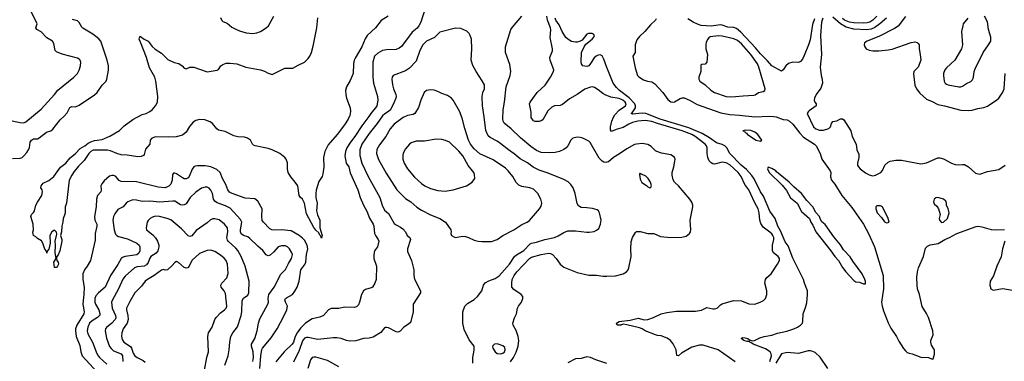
# Model space of a CAD drawing. Header units: inches. Extents: x 1245430 to 1420861, y 606325 to 671315.
# Tile 80 of 256: x 1313845 to 1324167, y 634251 to 637834. Entities that reach past the tile are written whole.
import ezdxf

# ---------------------------------------------------------------- set-up
doc = ezdxf.new("R2010")
doc.units = ezdxf.units.IN
doc.header["$MEASUREMENT"] = 0
doc.layers.add('B3613', color=7, linetype='Continuous')
doc.layers.add('B3623', color=7, linetype='Continuous')

msp = doc.modelspace()

# ---------------------------------------------------------------- linework, layer by layer
at = {"layer": 'B3613', "color": 5}
for points, elevation in [([(1313730, 636780), (1313850, 636757), (1313890, 636754), (1313910, 636763), (1314070, 636896), (1314210, 637050), (1314245, 637095), (1314412, 637230), (1314451, 637270), (1314470, 637306), (1314481, 637350), (1314486, 637390), (1314479, 637410), (1314470, 637421), (1314452, 637432), (1314290, 637471), (1314230, 637496), (1314217, 637510), (1314204, 637584), (1314188, 637608), (1314130, 637644), (1314070, 637707), (1314023, 637730), (1314015, 637750), (1314027, 637790), (1313950, 637947)], 840), ([(1318096, 637950), (1318050, 637810), (1318030, 637771), (1318010, 637747), (1317958, 637702), (1317846, 637554), (1317824, 637536), (1317790, 637522), (1317690, 637519), (1317650, 637510), (1317598, 637482), (1317566, 637450), (1317547, 637390), (1317546, 637230), (1317555, 637170), (1317597, 637030), (1317599, 636990), (1317588, 636932), (1317576, 636910), (1317535, 636865), (1317495, 636805), (1317430, 636722), (1317357, 636610), (1317312, 636550), (1317276, 636490), (1317260, 636450), (1317255, 636405), (1317267, 636330), (1317297, 636290), (1317310, 636228), (1317388, 636050), (1317413, 635970), (1317450, 635888), (1317485, 635825), (1317513, 635753), (1317549, 635690), (1317556, 635670), (1317566, 635590), (1317575, 635570), (1317604, 635530), (1317610, 635510), (1317595, 635450), (1317563, 635410), (1317556, 635370), (1317557, 635330), (1317585, 635250), (1317582, 635110), (1317567, 635070), (1317542, 635030), (1317530, 635021), (1317470, 635005), (1317448, 634990), (1317427, 634950), (1317407, 634870), (1317396, 634844), (1317376, 634824), (1317350, 634816), (1317250, 634818), (1317190, 634806), (1317110, 634804), (1317083, 634790), (1317029, 634730), (1316990, 634714), (1316910, 634696), (1316841, 634650), (1316790, 634599), (1316752, 634548), (1316734, 634510), (1316715, 634450), (1316703, 634430), (1316616, 634350), (1316530, 634246)], 820), ([(1313770, 636377), (1313850, 636383), (1313870, 636390), (1313890, 636406), (1313920, 636440), (1313938, 636470), (1313947, 636493), (1313956, 636550), (1313970, 636570), (1313990, 636583), (1314030, 636584), (1314050, 636594), (1314127, 636653), (1314170, 636670), (1314193, 636687), (1314270, 636785), (1314310, 636821), (1314342, 636858), (1314370, 636914), (1314390, 636925), (1314430, 636922), (1314470, 636938), (1314630, 637045), (1314658, 637070), (1314710, 637146), (1314752, 637190), (1314760, 637210), (1314776, 637304), (1314777, 637350), (1314763, 637410), (1314697, 637610), (1314675, 637635), (1314610, 637683), (1314506, 637746), (1314497, 637757), (1314470, 637806), (1314450, 637824), (1314397, 637837)], 820), ([(1317708, 637872), (1317633, 637827), (1317576, 637750), (1317488, 637670), (1317466, 637634), (1317430, 637550), (1317360, 637430), (1317351, 637410), (1317343, 637370), (1317340, 637270), (1317310, 637196), (1317270, 637130), (1317262, 637090), (1317263, 637050), (1317270, 637010), (1317309, 636909), (1317312, 636870), (1317305, 636830), (1317290, 636790), (1317250, 636730), (1317172, 636630), (1317077, 636523), (1317044, 636450), (1317030, 636390), (1317033, 636287), (1317024, 636216), (1317016, 636190), (1316982, 636138), (1316954, 636046), (1316948, 636010), (1316951, 635970), (1316964, 635910), (1316958, 635830), (1316968, 635788), (1316993, 635730), (1316993, 635650), (1317016, 635570), (1317010, 635544), (1317002, 635562), (1316990, 635573), (1316980, 635600), (1316950, 635628), (1316930, 635655), (1316850, 635798), (1316830, 635910), (1316810, 635950), (1316788, 635970), (1316775, 635990), (1316759, 636090), (1316734, 636130), (1316686, 636186), (1316659, 636230), (1316652, 636268), (1316654, 636334), (1316640, 636370), (1316624, 636390), (1316572, 636430), (1316493, 636470), (1316450, 636483), (1316314, 636510), (1316297, 636517), (1316284, 636530), (1316264, 636570), (1316232, 636592), (1316202, 636602), (1316130, 636607), (1316090, 636616), (1316000, 636660), (1315930, 636677), (1315910, 636690), (1315865, 636745), (1315843, 636763), (1315785, 636785), (1315730, 636789), (1315690, 636778), (1315662, 636758), (1315625, 636715), (1315590, 636654), (1315550, 636623), (1315487, 636607), (1315403, 636603), (1315270, 636606), (1315230, 636593), (1315213, 636570), (1315208, 636530), (1315165, 636475), (1315150, 636422), (1315142, 636410), (1315120, 636400), (1315084, 636396), (1314973, 636413), (1314910, 636416), (1314863, 636430), (1314798, 636458), (1314765, 636465), (1314615, 636465), (1314590, 636450), (1314570, 636430), (1314521, 636359), (1314462, 636298), (1314417, 636243), (1314390, 636203), (1314365, 636150), (1314334, 635910), (1314321, 635870), (1314321, 635810), (1314315, 635785), (1314300, 635750), (1314296, 635710), (1314285, 635670), (1314284, 635610), (1314274, 635570), (1314286, 635530), (1314286, 635510), (1314266, 635410), (1314250, 635369), (1314234, 635350), (1314231, 635330), (1314234, 635310), (1314250, 635291), (1314251, 635270), (1314243, 635250), (1314230, 635235), (1314210, 635235), (1314202, 635290), (1314229, 635330), (1314218, 635390), (1314222, 635470), (1314217, 635510), (1314236, 635584), (1314230, 635604), (1314210, 635628), (1314182, 635610), (1314161, 635570), (1314165, 635490), (1314151, 635429), (1314133, 635407), (1314130, 635386), (1314127, 635407), (1314110, 635426), (1314089, 635490), (1314075, 635515), (1314030, 635538), (1314015, 635555), (1313988, 635570), (1313984, 635604), (1313989, 635631), (1313986, 635690), (1313962, 635770), (1313970, 635791), (1313989, 635811), (1313999, 635830), (1314015, 635890), (1314030, 635922), (1314077, 635990), (1314083, 636030), (1314079, 636050), (1314067, 636070), (1314070, 636090), (1314090, 636118), (1314150, 636148), (1314204, 636190), (1314273, 636287), (1314330, 636329), (1314374, 636386), (1314429, 636431), (1314478, 636482), (1314528, 636510), (1314562, 636538), (1314590, 636553), (1314630, 636566), (1314710, 636579), (1314790, 636614), (1314890, 636673), (1314940, 636721), (1315030, 636788), (1315130, 636840), (1315170, 636852), (1315210, 636871), (1315234, 636890), (1315269, 636930), (1315289, 636970), (1315292, 637028), (1315271, 637191), (1315260, 637230), (1315207, 637330), (1315176, 637436), (1315110, 637597), (1315098, 637630), (1315103, 637657), (1315110, 637659), (1315149, 637629), (1315190, 637608), (1315233, 637553), (1315265, 637525), (1315330, 637484), (1315397, 637417), (1315466, 637386), (1315514, 637374), (1315547, 637350), (1315570, 637326), (1315590, 637319), (1315630, 637336), (1315670, 637337), (1315810, 637287), (1315916, 637304), (1315930, 637311), (1315955, 637350), (1315974, 637366), (1316010, 637380), (1316050, 637380), (1316121, 637370), (1316215, 637335), (1316370, 637310), (1316413, 637293), (1316450, 637272), (1316490, 637259), (1316625, 637325), (1316710, 637326), (1316763, 637357), (1316830, 637390), (1316870, 637426), (1316888, 637452), (1316905, 637490), (1316923, 637557), (1316959, 637750), (1316970, 637854)], 780), ([(1315950, 637856), (1315965, 637825), (1315975, 637815), (1316019, 637799), (1316070, 637757), (1316110, 637735), (1316150, 637718), (1316218, 637698), (1316290, 637691), (1316330, 637697), (1316368, 637712), (1316430, 637749), (1316453, 637770), (1316508, 637870)], 820), ([(1320000, 636340), (1319990, 636337), (1319970, 636340), (1319950, 636350), (1319921, 636381), (1319826, 636546), (1319810, 636560), (1319750, 636590), (1319719, 636599), (1319690, 636601), (1319645, 636590), (1319622, 636570), (1319590, 636510), (1319574, 636490), (1319548, 636472), (1319503, 636450), (1319459, 636441), (1319403, 636437), (1319310, 636440), (1319261, 636461), (1319203, 636503), (1319096, 636596), (1318998, 636690), (1318925, 636750), (1318914, 636770), (1318911, 636790), (1318912, 636890), (1318928, 636970), (1318945, 637130), (1318987, 637250), (1318992, 637290), (1318983, 637363), (1318936, 637490), (1318937, 637550), (1318993, 637730), (1319010, 637756), (1319109, 637870)], 820), ([(1320000, 637038), (1319990, 637041), (1319959, 637059), (1319910, 637100), (1319870, 637124), (1319850, 637129), (1319830, 637127), (1319770, 637105), (1319690, 637050), (1319610, 637005), (1319535, 636945), (1319510, 636935), (1319450, 636929), (1319422, 636918), (1319382, 636878), (1319330, 636783), (1319310, 636772), (1319290, 636767), (1319250, 636767), (1319230, 636773), (1319208, 636810), (1319205, 636865), (1319190, 636950), (1319196, 636970), (1319270, 637070), (1319354, 637146), (1319411, 637230), (1319441, 637290), (1319445, 637310), (1319405, 637410), (1319404, 637436), (1319431, 637509), (1319431, 637530), (1319406, 637646), (1319412, 637728), (1319409, 637750), (1319378, 637830), (1319370, 637870)], 780), ([(1320000, 637334), (1319970, 637419), (1319950, 637456), (1319930, 637465), (1319910, 637463), (1319888, 637452), (1319867, 637433), (1319830, 637374), (1319810, 637352), (1319790, 637345), (1319749, 637350), (1319735, 637370), (1319730, 637390), (1319736, 637490), (1319761, 637550), (1319781, 637579), (1319846, 637630), (1319863, 637650), (1319869, 637670), (1319861, 637681), (1319846, 637690), (1319807, 637690), (1319790, 637681), (1319741, 637619), (1319715, 637605), (1319690, 637598), (1319670, 637597), (1319630, 637606), (1319590, 637630), (1319569, 637649), (1319530, 637711), (1319500, 637780), (1319465, 637830), (1319458, 637850)], 760), ([(1318596, 634230), (1318596, 634290), (1318609, 634369), (1318609, 634409), (1318556, 634476), (1318506, 634586), (1318489, 634650), (1318489, 634770), (1318512, 634830), (1318541, 634859), (1318610, 634898), (1318644, 634930), (1318689, 634990), (1318707, 635050), (1318725, 635075), (1318764, 635096), (1318830, 635120), (1318870, 635149), (1318981, 635270), (1319031, 635349), (1319052, 635368), (1319130, 635415), (1319197, 635483), (1319210, 635490), (1319261, 635499), (1319350, 635530), (1319453, 635550), (1319490, 635566), (1319550, 635603), (1319590, 635619), (1319670, 635621), (1319790, 635605), (1319815, 635605), (1319866, 635614), (1319890, 635625), (1319916, 635644), (1319932, 635690), (1319940, 635730), (1319923, 635810), (1319912, 635830), (1319899, 635839), (1319850, 635854), (1319790, 635862), (1319730, 635863), (1319702, 635882), (1319690, 635908), (1319668, 636010), (1319646, 636070), (1319624, 636104), (1319593, 636133), (1319550, 636159), (1319385, 636225), (1319290, 636256), (1319227, 636287), (1319170, 636332), (1319090, 636376), (1319030, 636429), (1318970, 636468), (1318890, 636532), (1318850, 636559), (1318778, 636598), (1318757, 636617), (1318732, 636672), (1318715, 636815), (1318696, 636930), (1318693, 637030), (1318701, 637070), (1318717, 637110), (1318716, 637150), (1318694, 637194), (1318629, 637290), (1318594, 637354), (1318578, 637410), (1318586, 637530), (1318580, 637630), (1318569, 637670), (1318557, 637690), (1318534, 637714), (1318470, 637741), (1318413, 637747), (1318250, 637702), (1318192, 637648), (1318110, 637609), (1318070, 637570), (1318038, 637510), (1318000, 637400), (1317930, 637325), (1317890, 637299), (1317759, 637250), (1317749, 637231), (1317746, 637210), (1317753, 637150), (1317762, 637110), (1317788, 637050), (1317791, 637030), (1317788, 637010), (1317772, 636970), (1317731, 636889), (1317710, 636870), (1317672, 636848), (1317650, 636827), (1317594, 636746), (1317510, 636639), (1317433, 636530), (1317412, 636470), (1317410, 636410), (1317431, 636330), (1317497, 636190), (1317622, 635970), (1317644, 635890), (1317670, 635835), (1317710, 635803), (1317770, 635698), (1317790, 635682), (1317838, 635658), (1317860, 635640), (1317888, 635610), (1317908, 635570), (1317934, 635550), (1317941, 635530), (1317909, 635430), (1317910, 635402), (1317952, 635310), (1317975, 635210), (1317977, 635150), (1317985, 635114), (1318047, 634990), (1318047, 634970), (1317971, 634850), (1317970, 634766), (1317941, 634659), (1317920, 634640), (1317871, 634610), (1317834, 634566), (1317820, 634560), (1317810, 634557), (1317790, 634561), (1317710, 634601), (1317690, 634607), (1317676, 634604), (1317670, 634603), (1317630, 634554), (1317550, 634505), (1317510, 634495), (1317450, 634491), (1317370, 634466), (1317302, 634462), (1317270, 634469), (1317215, 634490), (1317170, 634498), (1317130, 634498), (1316970, 634480), (1316870, 634499), (1316850, 634500), (1316830, 634493), (1316810, 634464), (1316774, 634366), (1316717, 634243)], 840), ([(1316363, 634177), (1316372, 634310), (1316384, 634376), (1316391, 634390), (1316482, 634498), (1316544, 634590), (1316619, 634730), (1316644, 634790), (1316653, 634830), (1316631, 634870), (1316625, 634895), (1316633, 634910), (1316643, 634917), (1316704, 634950), (1316730, 634988), (1316752, 635030), (1316773, 635090), (1316793, 635210), (1316833, 635267), (1316844, 635290), (1316853, 635370), (1316867, 635430), (1316857, 635470), (1316830, 635521), (1316810, 635543), (1316774, 635570), (1316690, 635620), (1316590, 635630), (1316510, 635625), (1316489, 635629), (1316463, 635643), (1316400, 635710), (1316388, 635728), (1316383, 635770), (1316388, 635850), (1316343, 635930), (1316310, 635954), (1316210, 635961), (1316074, 636010), (1316046, 636026), (1316027, 636050), (1316006, 636106), (1315970, 636170), (1315946, 636230), (1315910, 636263), (1315850, 636291), (1315790, 636303), (1315710, 636302), (1315683, 636297), (1315670, 636290), (1315653, 636267), (1315622, 636190), (1315610, 636176), (1315590, 636164), (1315570, 636164), (1315550, 636174), (1315490, 636218), (1315470, 636226), (1315457, 636223), (1315448, 636212), (1315443, 636150), (1315429, 636110), (1315410, 636087), (1315370, 636072), (1315298, 636078), (1315070, 636135), (1314910, 636136), (1314889, 636149), (1314850, 636192), (1314830, 636200), (1314810, 636201), (1314787, 636193), (1314730, 636144), (1314706, 636114), (1314697, 636090), (1314699, 636050), (1314695, 636030), (1314662, 635990), (1314649, 635950), (1314645, 635870), (1314628, 635770), (1314632, 635732), (1314652, 635690), (1314654, 635670), (1314637, 635590), (1314637, 635523), (1314586, 635310), (1314554, 635250), (1314524, 635210), (1314507, 635170), (1314506, 635110), (1314521, 635030), (1314519, 634950), (1314509, 634889), (1314508, 634850), (1314521, 634770), (1314516, 634750), (1314445, 634630), (1314431, 634590), (1314430, 634570), (1314438, 634510), (1314477, 634417), (1314485, 634350), (1314500, 634310), (1314656, 634136)], 820), ([(1316288, 634250), (1316295, 634290), (1316294, 634350), (1316275, 634410), (1316274, 634430), (1316309, 634490), (1316336, 634570), (1316350, 634650), (1316364, 634696), (1316447, 634850), (1316454, 634870), (1316448, 634910), (1316455, 634950), (1316514, 635030), (1316556, 635110), (1316578, 635162), (1316630, 635213), (1316663, 635277), (1316696, 635330), (1316705, 635370), (1316698, 635390), (1316674, 635430), (1316652, 635452), (1316630, 635461), (1316590, 635463), (1316554, 635450), (1316510, 635398), (1316470, 635363), (1316450, 635359), (1316430, 635369), (1316395, 635415), (1316340, 635460), (1316259, 635539), (1316235, 635555), (1316190, 635572), (1316168, 635588), (1316160, 635610), (1316160, 635630), (1316173, 635710), (1316160, 635740), (1316050, 635856), (1316002, 635882), (1315914, 635914), (1315891, 635930), (1315878, 635950), (1315866, 636010), (1315850, 636047), (1315830, 636068), (1315810, 636077), (1315790, 636079), (1315750, 636067), (1315690, 636026), (1315632, 635970), (1315590, 635904), (1315570, 635891), (1315550, 635888), (1315530, 635891), (1315470, 635930), (1315452, 635932), (1315310, 635919), (1315210, 635931), (1315129, 635929), (1315070, 635942), (1315030, 635943), (1314977, 635923), (1314962, 635910), (1314930, 635870), (1314875, 635845), (1314841, 635799), (1314829, 635770), (1314822, 635730), (1314835, 635630), (1314850, 635585), (1314864, 635570), (1314881, 635561), (1314974, 635534), (1315074, 635490), (1315096, 635470), (1315104, 635450), (1315103, 635410), (1315094, 635386), (1315072, 635368), (1314950, 635351), (1314930, 635345), (1314909, 635331), (1314873, 635267), (1314797, 635150), (1314740, 635030), (1314672, 634970), (1314643, 634937), (1314632, 634910), (1314633, 634870), (1314640, 634850), (1314675, 634790), (1314686, 634754), (1314686, 634734), (1314662, 634710), (1314605, 634675), (1314578, 634650), (1314558, 634610), (1314552, 634570), (1314560, 634540), (1314609, 634450), (1314645, 634350), (1314660, 634320), (1314683, 634290), (1314760, 634220)], 840), ([(1315996, 634210), (1316030, 634310), (1316040, 634370), (1316047, 634453), (1316059, 634510), (1316079, 634550), (1316128, 634612), (1316166, 634730), (1316175, 634770), (1316177, 634890), (1316190, 634912), (1316236, 634944), (1316248, 634970), (1316249, 635090), (1316209, 635250), (1316168, 635350), (1316132, 635412), (1316110, 635438), (1316030, 635510), (1316023, 635523), (1316017, 635550), (1316027, 635610), (1316022, 635650), (1315991, 635690), (1315935, 635735), (1315890, 635746), (1315870, 635744), (1315846, 635734), (1315810, 635702), (1315696, 635624), (1315650, 635566), (1315630, 635560), (1315610, 635568), (1315542, 635642), (1315430, 635734), (1315390, 635750), (1315310, 635770), (1315268, 635772), (1315238, 635762), (1315212, 635748), (1315191, 635729), (1315181, 635710), (1315171, 635650), (1315176, 635630), (1315239, 635579), (1315267, 635547), (1315290, 635510), (1315304, 635470), (1315304, 635450), (1315292, 635410), (1315274, 635386), (1315219, 635350), (1315208, 635332), (1315193, 635287), (1315176, 635264), (1315150, 635250), (1315077, 635243), (1315050, 635230), (1314950, 635143), (1314926, 635114), (1314879, 635010), (1314814, 634890), (1314809, 634870), (1314816, 634810), (1314851, 634730), (1314853, 634707), (1314846, 634690), (1314810, 634650), (1314756, 634604), (1314746, 634590), (1314741, 634570), (1314755, 634495), (1314787, 634407), (1314804, 634384), (1314830, 634362), (1314909, 634329), (1314923, 634310), (1314927, 634250)], 860), ([(1315782, 634158), (1315808, 634290), (1315825, 634350), (1315816, 634510), (1315825, 634550), (1315864, 634610), (1315890, 634689), (1315903, 634710), (1315950, 634759), (1315992, 634790), (1316009, 634810), (1316017, 634830), (1316003, 634963), (1315990, 634990), (1315958, 635030), (1315955, 635050), (1315964, 635070), (1316015, 635125), (1316029, 635171), (1316024, 635270), (1316009, 635310), (1315990, 635333), (1315950, 635366), (1315890, 635403), (1315850, 635416), (1315810, 635412), (1315730, 635383), (1315648, 635310), (1315620, 635250), (1315607, 635233), (1315590, 635227), (1315570, 635234), (1315510, 635289), (1315490, 635298), (1315470, 635289), (1315443, 635257), (1315393, 635210), (1315370, 635206), (1315350, 635213), (1315330, 635207), (1315255, 635150), (1315183, 635110), (1315159, 635090), (1315121, 635039), (1315053, 634970), (1315000, 634880), (1314966, 634810), (1314963, 634790), (1314980, 634730), (1314981, 634690), (1314970, 634650), (1314930, 634590), (1314915, 634550), (1314913, 634513), (1314920, 634480), (1314938, 634450), (1315007, 634407), (1315018, 634390), (1315035, 634335), (1315051, 634310), (1315076, 634290), (1315139, 634259), (1315161, 634241)], 880), ([(1318990, 634247), (1319023, 634290), (1319050, 634346), (1319069, 634410), (1319077, 634470), (1319071, 634511), (1319050, 634573), (1319019, 634630), (1319016, 634650), (1319032, 634708), (1319053, 634750), (1319063, 634810), (1319073, 634830), (1319107, 634873), (1319121, 634910), (1319118, 634930), (1319102, 634950), (1319024, 635004), (1319005, 635030), (1319003, 635070), (1319008, 635110), (1319027, 635150), (1319057, 635190), (1319190, 635328), (1319210, 635344), (1319310, 635370), (1319390, 635385), (1319410, 635381), (1319432, 635370), (1319469, 635329), (1319510, 635270), (1319530, 635252), (1319550, 635239), (1319690, 635183), (1319810, 635153), (1319890, 635155), (1319963, 635143), (1320000, 635145)], 820), ([(1317190, 634194), (1317070, 634259), (1316950, 634294), (1316930, 634296), (1316911, 634290), (1316893, 634267), (1316865, 634175)], 860), ([(1320000, 634228), (1319885, 634265), (1319830, 634292), (1319790, 634299), (1319730, 634281), (1319670, 634276), (1319590, 634236)], 820)]:
    msp.add_lwpolyline(points, dxfattribs=dict(at, elevation=elevation))
for points, elevation in [([(1318150, 637100), (1318109, 637091), (1318084, 637070), (1318050, 636990), (1318027, 636913), (1317987, 636850), (1317970, 636841), (1317910, 636831), (1317864, 636810), (1317770, 636737), (1317729, 636690), (1317682, 636610), (1317617, 636523), (1317590, 636472), (1317587, 636430), (1317607, 636367), (1317686, 636226), (1317798, 636050), (1317890, 635960), (1317944, 635924), (1318007, 635867), (1318056, 635836), (1318150, 635789), (1318251, 635750), (1318310, 635711), (1318363, 635630), (1318367, 635610), (1318365, 635590), (1318371, 635570), (1318410, 635551), (1318490, 635562), (1318520, 635560), (1318551, 635550), (1318610, 635521), (1318650, 635511), (1318690, 635506), (1318790, 635508), (1318850, 635530), (1318910, 635569), (1319024, 635630), (1319110, 635687), (1319166, 635710), (1319190, 635728), (1319293, 635850), (1319310, 635878), (1319319, 635910), (1319309, 635951), (1319275, 636010), (1319230, 636056), (1319194, 636070), (1319110, 636084), (1319078, 636098), (1319050, 636127), (1319014, 636190), (1318964, 636250), (1318936, 636276), (1318810, 636364), (1318667, 636427), (1318610, 636480), (1318572, 636530), (1318551, 636570), (1318510, 636692), (1318482, 636802), (1318456, 636876), (1318388, 636990), (1318370, 637011), (1318330, 637040), (1318270, 637059), (1318230, 637080), (1318190, 637094)], 860), ([(1318210, 636581), (1318090, 636560), (1318001, 636559), (1317950, 636541), (1317930, 636527), (1317890, 636481), (1317865, 636435), (1317860, 636410), (1317862, 636370), (1317876, 636330), (1317909, 636270), (1317982, 636182), (1318056, 636116), (1318093, 636090), (1318150, 636063), (1318230, 636043), (1318306, 636034), (1318390, 636048), (1318530, 636091), (1318589, 636130), (1318615, 636170), (1318614, 636210), (1318605, 636230), (1318593, 636250), (1318545, 636305), (1318490, 636405), (1318450, 636455), (1318350, 636548), (1318310, 636566), (1318270, 636577)], 880), ([(1318850, 634435), (1318821, 634430), (1318803, 634410), (1318803, 634403), (1318806, 634390), (1318831, 634350), (1318852, 634332), (1318890, 634328), (1318910, 634336), (1318926, 634350), (1318934, 634370), (1318930, 634396), (1318910, 634414), (1318871, 634429)], 840)]:
    msp.add_lwpolyline(points, close=True, dxfattribs=dict(at, elevation=elevation))
at = {"layer": 'B3623', "color": 5}
for points, elevation in [([(1320516, 637844), (1320509, 637830), (1320459, 637781), (1320399, 637710), (1320343, 637657), (1320316, 637624), (1320296, 637570), (1320296, 637490), (1320274, 637450), (1320296, 637330), (1320321, 637250), (1320334, 637234), (1320384, 637204), (1320428, 637188), (1320470, 637182), (1320502, 637162), (1320587, 637070), (1320638, 636998), (1320670, 636973), (1320690, 636969), (1320710, 636973), (1320770, 637009), (1320790, 637016), (1320810, 637016), (1320868, 636990), (1320946, 636946), (1321196, 636856), (1321290, 636840), (1321390, 636834), (1321550, 636816), (1321703, 636823), (1321750, 636820), (1321776, 636816), (1321848, 636788), (1321890, 636783), (1321916, 636770), (1321950, 636739), (1322023, 636643), (1322063, 636603), (1322176, 636530), (1322196, 636510), (1322235, 636430), (1322255, 636370), (1322342, 636250), (1322348, 636230), (1322345, 636185), (1322354, 636150), (1322390, 636108), (1322465, 635990), (1322570, 635864), (1322690, 635690), (1322746, 635586), (1322807, 635450), (1322896, 635150), (1322901, 635010), (1322881, 634870), (1322885, 634830), (1322900, 634780), (1322950, 634655), (1322978, 634598), (1323038, 634510), (1323062, 634462), (1323110, 634387), (1323130, 634361), (1323150, 634344), (1323170, 634335), (1323202, 634330), (1323290, 634295), (1323371, 634291), (1323410, 634274), (1323422, 634278), (1323434, 634326), (1323435, 634370), (1323402, 634422), (1323396, 634450), (1323397, 634470), (1323422, 634530), (1323417, 634570), (1323372, 634712), (1323352, 634752), (1323307, 634827), (1323278, 634950), (1323258, 635010), (1323252, 635050), (1323249, 635130), (1323255, 635190), (1323268, 635230), (1323321, 635350), (1323342, 635438), (1323360, 635460), (1323388, 635472), (1323474, 635486), (1323543, 635530), (1323592, 635548), (1323670, 635590), (1323870, 635664), (1323893, 635667), (1323930, 635662), (1324030, 635634), (1324090, 635629), (1324170, 635633)], 760), ([(1322177, 637843), (1322157, 637783), (1322130, 637624), (1322115, 637570), (1322070, 637457), (1322050, 637421), (1322030, 637396), (1322010, 637386), (1321950, 637388), (1321906, 637374), (1321876, 637350), (1321850, 637309), (1321830, 637293), (1321730, 637352), (1321684, 637404), (1321610, 637475), (1321559, 637539), (1321404, 637704), (1321361, 637741), (1321330, 637751), (1321270, 637755), (1321210, 637777), (1321190, 637780), (1321093, 637767), (1320990, 637775), (1320950, 637788), (1320904, 637810), (1320850, 637845)], 760), ([(1322263, 637850), (1322250, 637810), (1322239, 637670), (1322249, 637470), (1322237, 637337), (1322246, 637250), (1322258, 637210), (1322261, 637170), (1322245, 637115), (1322195, 637050), (1322177, 637010), (1322174, 636990), (1322180, 636970), (1322196, 636950), (1322195, 636930), (1322121, 636879), (1322111, 636869), (1322101, 636850), (1322167, 636710), (1322190, 636690), (1322230, 636677), (1322270, 636677), (1322328, 636692), (1322343, 636710), (1322354, 636746), (1322370, 636767), (1322410, 636772), (1322450, 636796), (1322470, 636794), (1322485, 636785), (1322558, 636670), (1322571, 636610), (1322613, 636530), (1322621, 636470), (1322643, 636423), (1322642, 636390), (1322627, 636330), (1322629, 636310), (1322637, 636290), (1322654, 636270), (1322710, 636227), (1322750, 636207), (1322790, 636197), (1322818, 636202), (1322874, 636230), (1322889, 636251), (1322914, 636310), (1322950, 636341), (1322969, 636351), (1323030, 636361), (1323090, 636361), (1323290, 636322), (1323350, 636334), (1323470, 636386), (1323490, 636386), (1323530, 636375), (1323612, 636330), (1323650, 636317), (1323690, 636311), (1323730, 636317), (1323750, 636314), (1323791, 636290), (1323865, 636225), (1323910, 636215), (1323990, 636241), (1324110, 636263), (1324174, 636310)], 780), ([(1322930, 637850), (1322862, 637790), (1322810, 637753), (1322770, 637736), (1322727, 637727), (1322590, 637735), (1322510, 637756), (1322450, 637790), (1322370, 637862)], 780), ([(1322832, 637870), (1322787, 637830), (1322757, 637810), (1322730, 637801), (1322690, 637797), (1322590, 637803), (1322544, 637810), (1322492, 637830), (1322470, 637846)], 760), ([(1323132, 637868), (1323053, 637767), (1323017, 637743), (1322860, 637660), (1322730, 637610), (1322702, 637590), (1322697, 637570), (1322704, 637550), (1322720, 637530), (1322750, 637515), (1322790, 637508), (1322850, 637508), (1322950, 637518), (1322990, 637526), (1323190, 637596), (1323230, 637602), (1323254, 637594), (1323265, 637586), (1323273, 637570), (1323273, 637530), (1323285, 637470), (1323291, 637410), (1323264, 637336), (1323218, 637290), (1323214, 637266), (1323229, 637149), (1323247, 637110), (1323282, 637062), (1323350, 637000), (1323410, 636975), (1323470, 636943), (1323538, 636930), (1323710, 636885), (1323790, 636881), (1323830, 636885), (1323890, 636904), (1323952, 636912), (1323992, 636928), (1324090, 636994), (1324108, 637012), (1324150, 637073), (1324165, 637110), (1324176, 637270)], 820), ([(1323783, 637850), (1323737, 637790), (1323731, 637769), (1323719, 637710), (1323728, 637570), (1323717, 637530), (1323647, 637410), (1323559, 637330), (1323544, 637310), (1323530, 637270), (1323528, 637250), (1323536, 637190), (1323546, 637170), (1323559, 637159), (1323578, 637150), (1323690, 637129), (1323710, 637130), (1323730, 637138), (1323770, 637165), (1323815, 637185), (1323835, 637205), (1323845, 637230), (1323850, 637290), (1323860, 637320), (1323946, 637490), (1324002, 637570), (1324024, 637610), (1324025, 637650), (1324000, 637730), (1323992, 637812), (1323958, 637870)], 840), ([(1321710, 634250), (1321725, 634310), (1321724, 634330), (1321711, 634350), (1321662, 634382), (1321535, 634430), (1321521, 634441), (1321499, 634450), (1321497, 634457), (1321470, 634459), (1321437, 634470), (1321409, 634490), (1321421, 634499), (1321450, 634496), (1321479, 634490), (1321495, 634475), (1321525, 634465), (1321548, 634468), (1321604, 634496), (1321650, 634510), (1321730, 634524), (1321790, 634545), (1321888, 634568), (1321959, 634590), (1321999, 634610), (1322030, 634631), (1322050, 634651), (1322056, 634670), (1322058, 634750), (1322083, 634817), (1322095, 634865), (1322104, 634950), (1322102, 634990), (1322072, 635070), (1322062, 635110), (1321950, 635334), (1321901, 635461), (1321870, 635505), (1321820, 635620), (1321791, 635670), (1321763, 635750), (1321710, 635826), (1321642, 635982), (1321610, 636030), (1321544, 636164), (1321520, 636200), (1321463, 636263), (1321409, 636310), (1321289, 636430), (1321258, 636490), (1321238, 636510), (1321210, 636526), (1321150, 636542), (1321075, 636595), (1320999, 636639), (1320860, 636700), (1320560, 636790), (1320410, 636849), (1320370, 636855), (1320270, 636843), (1320255, 636850), (1320264, 636856), (1320299, 636910), (1320302, 636930), (1320293, 636950), (1320234, 637014), (1320133, 637090), (1320102, 637122), (1320068, 637168), (1320016, 637290), (1320000, 637334)], 760), ([(1321344, 634244), (1321166, 634370), (1321010, 634419), (1320970, 634419), (1320890, 634398), (1320783, 634337), (1320750, 634310), (1320733, 634313), (1320726, 634370), (1320695, 634435), (1320669, 634469), (1320633, 634493), (1320570, 634518), (1320530, 634521), (1320510, 634527), (1320401, 634570), (1320372, 634590), (1320342, 634602), (1320210, 634635), (1320170, 634640), (1320145, 634630), (1320109, 634630), (1320103, 634650), (1320130, 634670), (1320244, 634684), (1320330, 634704), (1320390, 634686), (1320429, 634690), (1320490, 634712), (1320568, 634750), (1320630, 634764), (1320730, 634778), (1320930, 634777), (1320991, 634789), (1321050, 634815), (1321110, 634801), (1321130, 634800), (1321156, 634810), (1321190, 634843), (1321210, 634854), (1321328, 634890), (1321410, 634884), (1321490, 634855), (1321550, 634850), (1321609, 634870), (1321642, 634890), (1321662, 634910), (1321677, 634950), (1321677, 634990), (1321658, 635070), (1321664, 635110), (1321677, 635130), (1321721, 635170), (1321789, 635270), (1321809, 635310), (1321809, 635330), (1321795, 635350), (1321748, 635388), (1321735, 635415), (1321736, 635470), (1321751, 635530), (1321750, 635550), (1321741, 635570), (1321730, 635588), (1321710, 635606), (1321638, 635658), (1321615, 635695), (1321604, 635730), (1321596, 635810), (1321586, 635850), (1321552, 635912), (1321490, 636050), (1321446, 636106), (1321408, 636190), (1321378, 636230), (1321290, 636311), (1321250, 636334), (1321210, 636339), (1321130, 636318), (1321110, 636321), (1321092, 636332), (1321074, 636354), (1321060, 636390), (1321053, 636430), (1321053, 636490), (1321045, 636510), (1321030, 636528), (1320927, 636610), (1320890, 636630), (1320791, 636670), (1320530, 636745), (1320470, 636767), (1320402, 636778), (1320325, 636770), (1320270, 636755), (1320230, 636739), (1320170, 636705), (1320097, 636683), (1320050, 636662), (1320038, 636678), (1320037, 636710), (1320052, 636770), (1320069, 636811), (1320085, 636835), (1320130, 636884), (1320197, 636930), (1320202, 636950), (1320193, 636970), (1320168, 636990), (1320130, 637006), (1320043, 637023), (1320000, 637038)], 780), ([(1320000, 635145), (1320091, 635149), (1320170, 635168), (1320205, 635190), (1320223, 635210), (1320232, 635230), (1320255, 635350), (1320250, 635430), (1320256, 635504), (1320270, 635551), (1320299, 635601), (1320310, 635611), (1320350, 635614), (1320430, 635593), (1320492, 635590), (1320561, 635561), (1320670, 635549), (1320787, 635553), (1320830, 635563), (1320865, 635590), (1320877, 635610), (1320881, 635630), (1320875, 635730), (1320900, 635870), (1320900, 635890), (1320890, 635920), (1320871, 635950), (1320751, 636090), (1320710, 636130), (1320695, 636155), (1320684, 636204), (1320685, 636230), (1320704, 636290), (1320714, 636350), (1320715, 636370), (1320710, 636390), (1320690, 636408), (1320670, 636416), (1320574, 636434), (1320525, 636450), (1320510, 636458), (1320464, 636504), (1320430, 636524), (1320370, 636534), (1320312, 636530), (1320290, 636524), (1320210, 636480), (1320134, 636426), (1320070, 636390), (1320016, 636344), (1320000, 636340)], 820), ([(1324172, 635510), (1324148, 635430), (1324133, 635347), (1324089, 635250), (1324053, 635147), (1324018, 635090), (1324015, 635050), (1324024, 635010), (1324050, 634998), (1324150, 635013), (1324270, 634992)], 760), ([(1322317, 634177), (1322236, 634296), (1322183, 634343), (1322150, 634359), (1322130, 634361), (1322110, 634360), (1322010, 634333), (1321890, 634342), (1321830, 634330), (1321770, 634230)], 760)]:
    msp.add_lwpolyline(points, dxfattribs=dict(at, elevation=elevation))
for points, elevation in [([(1321170, 637665), (1321084, 637656), (1321071, 637650), (1321057, 637630), (1321043, 637597), (1321037, 637570), (1321039, 637530), (1321056, 637470), (1321050, 637390), (1321032, 637368), (1320995, 637365), (1320984, 637356), (1320987, 637290), (1320963, 637230), (1320963, 637210), (1320975, 637190), (1321032, 637152), (1321090, 637095), (1321130, 637069), (1321250, 637030), (1321295, 637025), (1321350, 637027), (1321430, 637036), (1321540, 637041), (1321555, 637045), (1321589, 637070), (1321639, 637081), (1321657, 637090), (1321661, 637110), (1321595, 637335), (1321579, 637370), (1321509, 637469), (1321410, 637581), (1321370, 637615), (1321330, 637635), (1321210, 637662)], 780), ([(1321450, 636675), (1321427, 636670), (1321444, 636664), (1321451, 636650), (1321464, 636644), (1321476, 636630), (1321567, 636570), (1321610, 636561), (1321626, 636570), (1321584, 636630), (1321553, 636653), (1321508, 636672)], 760), ([(1321690, 636286), (1321685, 636270), (1321702, 636230), (1321839, 636099), (1321882, 636042), (1321927, 635967), (1321994, 635910), (1322041, 635821), (1322126, 635750), (1322137, 635710), (1322159, 635679), (1322190, 635610), (1322347, 635410), (1322389, 635349), (1322429, 635309), (1322470, 635236), (1322505, 635190), (1322590, 635097), (1322610, 635083), (1322650, 635081), (1322690, 635063), (1322710, 635062), (1322711, 635089), (1322705, 635110), (1322677, 635170), (1322580, 635300), (1322550, 635347), (1322482, 635422), (1322450, 635471), (1322378, 635558), (1322290, 635686), (1322255, 635715), (1322240, 635740), (1322230, 635771), (1322192, 635812), (1322159, 635870), (1322096, 635936), (1322041, 636010), (1321960, 636080), (1321913, 636130), (1321779, 636239), (1321770, 636250), (1321730, 636274)], 760), ([(1320350, 636226), (1320342, 636218), (1320342, 636210), (1320350, 636162), (1320360, 636140), (1320368, 636128), (1320416, 636096), (1320430, 636081), (1320450, 636071), (1320462, 636078), (1320469, 636090), (1320456, 636130), (1320435, 636170), (1320410, 636194), (1320365, 636215), (1320355, 636215)], 840), ([(1323470, 635969), (1323450, 635965), (1323431, 635950), (1323423, 635923), (1323430, 635902), (1323458, 635878), (1323478, 635850), (1323496, 635790), (1323485, 635750), (1323486, 635730), (1323510, 635707), (1323530, 635711), (1323572, 635748), (1323589, 635810), (1323579, 635850), (1323562, 635890), (1323562, 635910), (1323554, 635930), (1323530, 635953)], 780), ([(1322830, 635882), (1322821, 635870), (1322819, 635850), (1322834, 635810), (1322881, 635761), (1322910, 635714), (1322930, 635705), (1322950, 635706), (1322958, 635710), (1322949, 635750), (1322889, 635870), (1322870, 635881)], 780)]:
    msp.add_lwpolyline(points, close=True, dxfattribs=dict(at, elevation=elevation))

doc.saveas('drawing.dxf')
